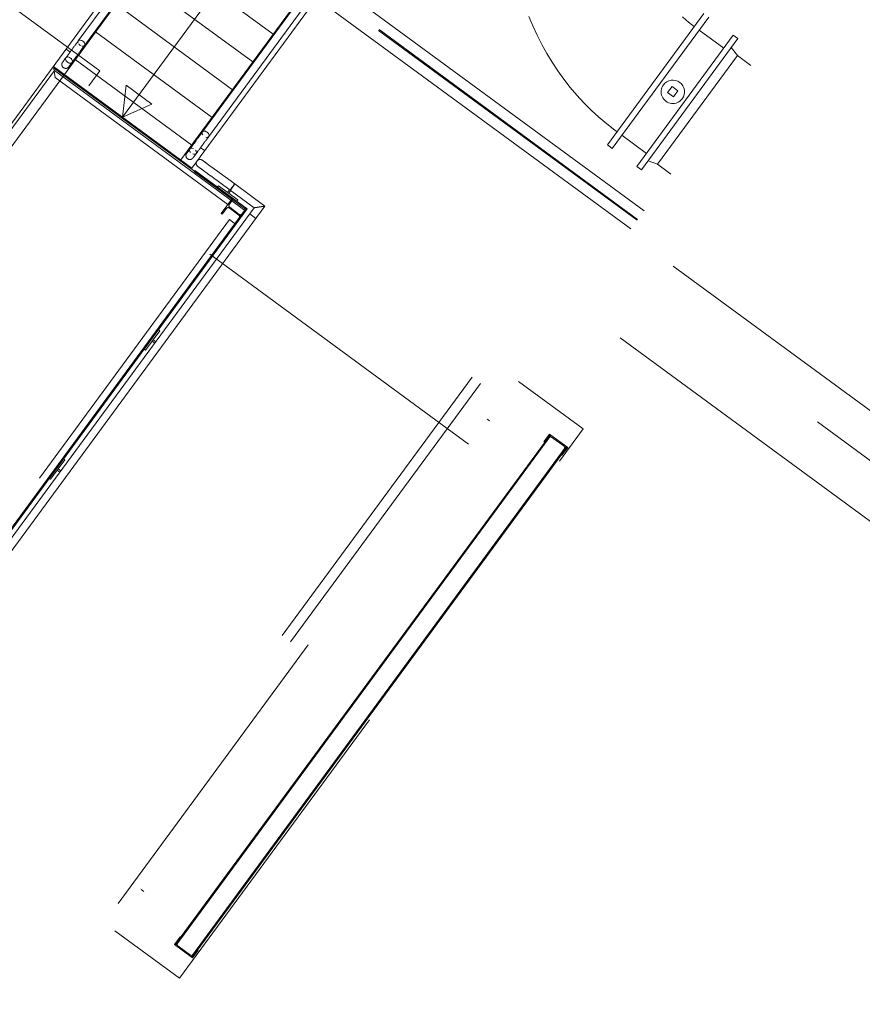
# Model space of a CAD drawing. Header units: metres. Extents: x 135583 to 135939, y 457896 to 458258.
# Tile 61 of 256: x 135649.89 to 135655.14, y 458028.49 to 458034.63. Entities that reach past the tile are written whole.
import ezdxf

# ---------------------------------------------------------------- set-up
doc = ezdxf.new("R2010")
doc.units = ezdxf.units.M
doc.linetypes.add('Hidden', pattern=[4, 2, -2])
doc.layers.add('NIEUWE INSTALLATIE', color=250, linetype='Continuous', lineweight=0)

msp = doc.modelspace()

# ---------------------------------------------------------------- linework, layer by layer
at = {"layer": 'NIEUWE INSTALLATIE'}
for p, q in [((135663.007, 458051.9081), (135646.9306, 458030.0259)), ((135651.0272, 458035.4583), (135650.2461, 458034.3952)), ((135650.9489, 458035.4432), (135650.2535, 458034.4967)), ((135650.2924, 458034.4681), (135650.9878, 458035.4146)), ((135651.3585, 458035.1492), (135650.5291, 458034.0204)), ((135651.4674, 458034.5374), (135650.7421, 458035.0703)), ((135650.9714, 458033.8623), (135651.7525, 458034.9255)), ((135651.3405, 458034.3647), (135650.6152, 458034.8976)), ((135651.7225, 458034.8749), (135651.0271, 458033.9283)), ((135651.821, 458034.8752), (135653.7793, 458033.4364)), ((135651.821, 458034.8752), (135653.7793, 458033.4364)), ((135651.066, 458033.8997), (135651.7615, 458034.8463)), ((135653.6964, 458033.3236), (135651.7381, 458034.7623)), ((135653.6964, 458033.3236), (135651.7381, 458034.7623)), ((135651.2136, 458034.192), (135650.4883, 458034.7249)), ((135654.152, 458034.6666), (135653.551, 458033.8486)), ((135654.1826, 458034.6441), (135653.5816, 458033.8261)), ((135651.0867, 458034.0193), (135650.3614, 458034.5522)), ((135654.2759, 458034.4502), (135654.1228, 458034.5627)), ((135650.2677, 458034.5014), (135650.2752, 458034.4994)), ((135650.2752, 458034.4994), (135650.2824, 458034.4953)), ((135653.7348, 458033.7136), (135654.3357, 458034.5316)), ((135654.3639, 458034.5109), (135653.763, 458033.6929)), ((135654.3639, 458034.5109), (135654.3357, 458034.5316)), ((135650.1776, 458034.4455), (135650.2032, 458034.4267)), ((135650.2635, 458034.4695), (135650.2576, 458034.4749)), ((135650.2707, 458034.4654), (135650.2635, 458034.4695)), ((135650.2921, 458034.4677), (135650.2924, 458034.468)), ((135650.2927, 458034.4831), (135650.2945, 458034.4764)), ((135654.3619, 458034.405), (135654.3228, 458034.4548)), ((135650.2461, 458034.3952), (135650.1665, 458034.2868)), ((135650.2346, 458034.3795), (135650.1665, 458034.2868)), ((135650.9599, 458033.8466), (135650.2346, 458034.3795)), ((135654.3619, 458034.405), (135653.8633, 458033.7265)), ((135654.4457, 458034.3435), (135654.3619, 458034.405)), ((135650.5291, 458034.0204), (135650.5511, 458034.2192)), ((135650.7123, 458034.1008), (135650.5511, 458034.2192)), ((135653.9538, 458034.211), (135653.9265, 458034.1739)), ((135653.9908, 458034.1838), (135653.9538, 458034.211)), ((135653.9636, 458034.1467), (135653.9908, 458034.1838)), ((135653.9265, 458034.1739), (135653.9636, 458034.1467)), ((135650.5291, 458034.0204), (135650.7123, 458034.1008)), ((135651.0658, 458033.8993), (135651.066, 458033.8997)), ((135653.6414, 458033.9075), (135653.7946, 458033.795)), ((135650.8918, 458033.754), (135650.9714, 458033.8623)), ((135650.8918, 458033.754), (135650.9599, 458033.8466)), ((135650.979, 458033.8567), (135650.9714, 458033.8623)), ((135650.9844, 458033.8155), (135650.9886, 458033.8089)), ((135651.0399, 458033.812), (135651.0121, 458033.8324)), ((135653.551, 458033.8486), (135653.5816, 458033.8261)), ((135651.2283, 458033.6039), (135651.1074, 458033.6927)), ((135653.7348, 458033.7136), (135653.763, 458033.6929)), ((135653.8041, 458033.7489), (135653.8633, 458033.7265)), ((135653.8633, 458033.7265), (135653.9472, 458033.6649)), ((135650.9804, 458033.6888), (135650.9757, 458033.6824)), ((135650.9757, 458033.6824), (135651.1772, 458033.5344)), ((135651.1819, 458033.5408), (135650.9804, 458033.6888)), ((135651.0788, 458033.6538), (135651.078, 458033.6544)), ((135651.0788, 458033.6538), (135651.1997, 458033.565)), ((135651.1274, 458033.5933), (135651.1215, 458033.5852)), ((135651.2483, 458033.5045), (135651.1274, 458033.5933)), ((135651.4163, 458033.4658), (135651.2283, 458033.604)), ((135651.1772, 458033.5344), (135651.1819, 458033.5408)), ((135651.1772, 458033.5344), (135651.1819, 458033.5408)), ((135651.1772, 458033.5344), (135651.2956, 458033.4473)), ((135651.3068, 458033.449), (135651.1819, 458033.5408)), ((135651.196, 458033.5684), (135651.1838, 458033.5518)), ((135651.1838, 458033.5518), (135651.1919, 458033.5459)), ((135651.1919, 458033.5459), (135651.204, 458033.5625)), ((135651.1997, 458033.565), (135651.3488, 458033.4555)), ((135651.2956, 458033.4473), (135648.9664, 458030.277)), ((135648.9681, 458030.2658), (135651.3068, 458033.449)), ((135651.3488, 458033.4555), (135648.9746, 458030.2238)), ((135648.9849, 458030.1563), (135651.4163, 458033.4658)), ((135651.2424, 458033.4964), (135651.2483, 458033.5045)), ((135651.3068, 458033.449), (135651.2956, 458033.4473)), ((135650.672, 458032.568), (135650.7608, 458032.6889)), ((135650.7608, 458032.6889), (135650.7527, 458032.6948)), ((135650.7194, 458032.6325), (135650.7134, 458032.6245)), ((135650.7134, 458032.6245), (135650.73, 458032.6123)), ((135650.7359, 458032.6204), (135650.7194, 458032.6325)), ((135653.6312, 458032.6437), (135668.7416, 458021.5424)), ((135650.6639, 458032.574), (135650.672, 458032.568)), ((135652.8088, 458032.1324), (135652.8008, 458032.1383)), ((135652.8169, 458032.1265), (135652.8088, 458032.1324)), ((135650.8631, 458028.8573), (135653.1974, 458032.0347)), ((135650.8631, 458028.8573), (135653.1974, 458032.0347)), ((135653.1907, 458032.0441), (135653.1552, 458031.9958)), ((135653.1907, 458032.0441), (135653.1552, 458031.9958)), ((135653.1622, 458031.9969), (135653.1901, 458032.0349)), ((135653.1622, 458031.9969), (135653.1901, 458032.0349)), ((135653.1622, 458031.9969), (135653.1901, 458032.0349)), ((135653.1622, 458031.9969), (135653.1901, 458032.0349)), ((135653.195, 458032.0381), (135653.19, 458032.0313)), ((135653.195, 458032.0381), (135653.19, 458032.0313)), ((135653.1902, 458032.035), (135653.1948, 458032.0412)), ((135653.1902, 458032.035), (135653.1948, 458032.0412)), ((135653.3035, 458031.9613), (135653.1907, 458032.0441)), ((135653.3035, 458031.9613), (135653.1907, 458032.0441)), ((135653.1964, 458032.04), (135653.195, 458032.0382)), ((135653.1964, 458032.04), (135653.195, 458032.0382)), ((135653.1964, 458032.04), (135653.195, 458032.0382)), ((135653.1964, 458032.04), (135653.195, 458032.0382)), ((135653.1974, 458032.0347), (135653.1996, 458032.0376)), ((135653.1974, 458032.0347), (135653.1996, 458032.0376)), ((135653.1974, 458032.0347), (135653.1996, 458032.0376)), ((135653.1974, 458032.0347), (135653.1996, 458032.0376)), ((135653.1713, 458032.0059), (135650.8828, 458028.8909)), ((135653.1713, 458032.0059), (135650.8828, 458028.8909)), ((135650.8886, 458028.9023), (135653.1622, 458031.9969)), ((135650.8886, 458028.9023), (135653.1622, 458031.9969)), ((135653.1622, 458031.9969), (135653.1895, 458032.0239)), ((135653.1622, 458031.9969), (135653.1895, 458032.0239)), ((135653.1899, 458032.0312), (135653.1713, 458032.0059)), ((135653.1899, 458032.0312), (135653.1713, 458032.0059)), ((135653.1899, 458032.0312), (135653.1713, 458032.0059)), ((135653.1899, 458032.0312), (135653.1713, 458032.0059)), ((135653.2035, 458032.0261), (135653.2825, 458031.9681)), ((135653.2035, 458032.0261), (135653.2825, 458031.9681)), ((135650.9582, 458028.7875), (135653.2925, 458031.9648)), ((135650.9582, 458028.7875), (135653.2925, 458031.9648)), ((135653.2728, 458031.9313), (135650.9843, 458028.8163)), ((135653.2728, 458031.9313), (135650.9843, 458028.8163)), ((135653.267, 458031.9199), (135650.9934, 458028.8253)), ((135653.267, 458031.9199), (135650.9934, 458028.8253)), ((135653.2995, 458031.9642), (135653.267, 458031.9199)), ((135653.2995, 458031.9642), (135653.267, 458031.9199)), ((135653.2995, 458031.9642), (135653.267, 458031.9199)), ((135653.2995, 458031.9642), (135653.267, 458031.9199)), ((135653.2846, 458031.9541), (135653.267, 458031.9199)), ((135653.2846, 458031.9541), (135653.267, 458031.9199)), ((135653.268, 458031.9129), (135653.3035, 458031.9613)), ((135653.268, 458031.9129), (135653.3035, 458031.9613)), ((135653.2915, 458031.9566), (135653.2729, 458031.9313)), ((135653.2915, 458031.9566), (135653.2729, 458031.9313)), ((135653.2915, 458031.9566), (135653.2729, 458031.9313)), ((135653.2915, 458031.9566), (135653.2729, 458031.9313)), ((135653.2965, 458031.9635), (135653.2915, 458031.9567)), ((135653.2965, 458031.9635), (135653.2915, 458031.9567)), ((135653.2925, 458031.9649), (135653.2947, 458031.9678)), ((135653.2925, 458031.9649), (135653.2947, 458031.9678)), ((135653.2925, 458031.9649), (135653.2947, 458031.9678)), ((135653.2925, 458031.9649), (135653.2947, 458031.9678)), ((135653.2979, 458031.9654), (135653.2966, 458031.9636)), ((135653.2979, 458031.9654), (135653.2966, 458031.9636)), ((135653.2979, 458031.9654), (135653.2966, 458031.9636)), ((135653.2979, 458031.9654), (135653.2966, 458031.9636)), ((135650.0803, 458031.7626), (135650.1691, 458031.8835)), ((135650.1691, 458031.8835), (135650.161, 458031.8894)), ((135650.1276, 458031.8271), (135650.1217, 458031.819)), ((135650.1217, 458031.819), (135650.1382, 458031.8069)), ((135650.1442, 458031.8149), (135650.1276, 458031.8271)), ((135650.0722, 458031.7685), (135650.0803, 458031.7626)), ((135650.6427, 458029.2135), (135650.6426, 458029.2133)), ((135650.6456, 458029.2049), (135650.6537, 458029.199)), ((135650.6537, 458029.199), (135650.6618, 458029.193)), ((135650.8876, 458028.9092), (135650.852, 458028.8609)), ((135650.8876, 458028.9092), (135650.852, 458028.8609)), ((135650.852, 458028.8609), (135650.9649, 458028.778)), ((135650.852, 458028.8609), (135650.9649, 458028.778)), ((135650.8561, 458028.8579), (135650.8607, 458028.8642)), ((135650.8561, 458028.8579), (135650.8607, 458028.8642)), ((135650.859, 458028.8586), (135650.8577, 458028.8568)), ((135650.859, 458028.8586), (135650.8577, 458028.8568)), ((135650.859, 458028.8586), (135650.8577, 458028.8568)), ((135650.859, 458028.8586), (135650.8577, 458028.8568)), ((135650.8641, 458028.8655), (135650.8591, 458028.8586)), ((135650.8641, 458028.8655), (135650.8591, 458028.8586)), ((135650.8607, 458028.8642), (135650.8886, 458028.9022)), ((135650.8607, 458028.8642), (135650.8886, 458028.9022)), ((135650.8607, 458028.8642), (135650.8886, 458028.9022)), ((135650.8607, 458028.8642), (135650.8886, 458028.9022)), ((135650.8609, 458028.8544), (135650.8631, 458028.8573)), ((135650.8609, 458028.8544), (135650.8631, 458028.8573)), ((135650.8609, 458028.8544), (135650.8631, 458028.8573)), ((135650.8609, 458028.8544), (135650.8631, 458028.8573)), ((135650.8827, 458028.8908), (135650.8641, 458028.8655)), ((135650.8827, 458028.8908), (135650.8641, 458028.8655)), ((135650.8827, 458028.8908), (135650.8641, 458028.8655)), ((135650.8827, 458028.8908), (135650.8641, 458028.8655)), ((135650.871, 458028.8681), (135650.8886, 458028.9023)), ((135650.871, 458028.8681), (135650.8886, 458028.9023)), ((135650.9521, 458028.7961), (135650.8731, 458028.8541)), ((135650.9521, 458028.7961), (135650.8731, 458028.8541)), ((135650.956, 458028.7845), (135650.9582, 458028.7874)), ((135650.956, 458028.7845), (135650.9582, 458028.7874)), ((135650.956, 458028.7845), (135650.9582, 458028.7874)), ((135650.956, 458028.7845), (135650.9582, 458028.7874)), ((135650.9606, 458028.784), (135650.9592, 458028.7822)), ((135650.9606, 458028.784), (135650.9592, 458028.7822)), ((135650.9606, 458028.784), (135650.9592, 458028.7822)), ((135650.9606, 458028.784), (135650.9592, 458028.7822)), ((135650.9656, 458028.7909), (135650.9606, 458028.784)), ((135650.9656, 458028.7909), (135650.9606, 458028.784)), ((135650.9934, 458028.8253), (135650.9608, 458028.781)), ((135650.9934, 458028.8253), (135650.9608, 458028.781)), ((135650.9934, 458028.8253), (135650.9608, 458028.781)), ((135650.9934, 458028.8253), (135650.9608, 458028.781)), ((135650.9649, 458028.778), (135651.0004, 458028.8264)), ((135650.9649, 458028.778), (135651.0004, 458028.8264)), ((135650.9843, 458028.8162), (135650.9657, 458028.7909)), ((135650.9843, 458028.8162), (135650.9657, 458028.7909)), ((135650.9843, 458028.8162), (135650.9657, 458028.7909)), ((135650.9843, 458028.8162), (135650.9657, 458028.7909)), ((135650.9934, 458028.8253), (135650.9661, 458028.7982)), ((135650.9934, 458028.8253), (135650.9661, 458028.7982))]:
    msp.add_line(p, q, dxfattribs=at)
at = {"layer": 'NIEUWE INSTALLATIE', "linetype": 'Hidden'}
for p, q in [((135651.821, 458034.8752), (135650.9603, 458033.7036)), ((135653.7362, 458033.3778), (135651.7779, 458034.8165)), ((135653.7362, 458033.3778), (135651.7779, 458034.8165)), ((135653.7395, 458033.3822), (135651.7812, 458034.821)), ((135653.7395, 458033.3822), (135651.7812, 458034.821)), ((135650.1868, 458034.458), (135649.7839, 458034.7541)), ((135650.1868, 458034.458), (135649.7839, 458034.7541)), ((135650.3883, 458034.31), (135650.1868, 458034.458)), ((135650.3883, 458034.31), (135650.1868, 458034.458)), ((135647.7677, 458031.1552), (135650.0993, 458034.3288)), ((135647.7677, 458031.1552), (135650.0993, 458034.3288)), ((135650.1042, 458034.3118), (135647.7755, 458031.1421)), ((135650.1042, 458034.3118), (135647.7755, 458031.1421)), ((135647.9509, 458030.9924), (135650.3883, 458034.31)), ((135647.9509, 458030.9924), (135650.3883, 458034.31)), ((135650.1087, 458034.2672), (135650.098, 458034.3371)), ((135650.098, 458034.3371), (135650.1087, 458034.2672)), ((135650.1087, 458034.2672), (135650.098, 458034.3371)), ((135650.098, 458034.3371), (135650.1087, 458034.2672)), ((135650.9603, 458033.7036), (135650.098, 458034.3371)), ((135651.2114, 458033.5117), (135650.0993, 458034.3288)), ((135651.2114, 458033.5117), (135650.0993, 458034.3288)), ((135651.2968, 458033.4355), (135650.1042, 458034.3118)), ((135651.2968, 458033.4355), (135650.1042, 458034.3118)), ((135650.1665, 458034.2868), (135647.8278, 458031.1036)), ((135650.1665, 458034.2868), (135647.8278, 458031.1036)), ((135647.8292, 458031.1646), (135650.1087, 458034.2672)), ((135647.8292, 458031.1646), (135650.1087, 458034.2672)), ((135650.1087, 458034.2672), (135651.1853, 458033.4762)), ((135650.1087, 458034.2672), (135651.1853, 458033.4762)), ((135647.9084, 458031.0444), (135650.2471, 458034.2276)), ((135647.9084, 458031.0444), (135650.2471, 458034.2276)), ((135652.6853, 458031.9812), (135649.897, 458034.0297)), ((135652.6853, 458031.9812), (135649.897, 458034.0297)), ((135651.2149, 458033.5165), (135651.1439, 458033.4198)), ((135651.2149, 458033.5165), (135651.1439, 458033.4198)), ((135651.2149, 458033.5165), (135651.1853, 458033.4762)), ((135651.2149, 458033.5165), (135651.1853, 458033.4762)), ((135651.1945, 458033.4751), (135651.2214, 458033.5118)), ((135651.1945, 458033.4751), (135651.2214, 458033.5118)), ((135651.1503, 458033.4151), (135651.1773, 458033.4518)), ((135651.1503, 458033.4151), (135651.1773, 458033.4518)), ((135651.1941, 458033.4543), (135651.2537, 458033.4105)), ((135651.1941, 458033.4543), (135651.2537, 458033.4105)), ((135651.2567, 458033.4145), (135651.197, 458033.4584)), ((135651.2567, 458033.4145), (135651.197, 458033.4584)), ((135651.3004, 458033.4538), (135651.2957, 458033.4474)), ((135651.3004, 458033.4538), (135651.2957, 458033.4474)), ((135651.1439, 458033.4198), (135651.1503, 458033.4151)), ((135651.1439, 458033.4198), (135651.1503, 458033.4151)), ((135651.3593, 458033.3897), (135651.3218, 458033.4172)), ((135651.3593, 458033.3897), (135651.3218, 458033.4172)), ((135651.1955, 458033.3819), (135648.9989, 458030.3921)), ((135651.1955, 458033.3819), (135648.9989, 458030.3921)), ((135649.0344, 458030.366), (135651.2309, 458033.3559)), ((135649.0344, 458030.366), (135651.2309, 458033.3559)), ((135651.1955, 458033.3819), (135651.2358, 458033.3523)), ((135651.1955, 458033.3819), (135651.2358, 458033.3523)), ((135651.2293, 458033.3571), (135651.2358, 458033.3523)), ((135651.2293, 458033.3571), (135651.2358, 458033.3523)), ((135653.9604, 458033.0918), (135669.514, 458021.6649)), ((135653.9604, 458033.0918), (135669.514, 458021.6649)), ((135669.366, 458021.4634), (135653.8124, 458032.8903)), ((135669.366, 458021.4634), (135653.8124, 458032.8903)), ((135652.7072, 458032.3994), (135650.3685, 458029.2162)), ((135652.7072, 458032.3994), (135650.3685, 458029.2162)), ((135652.7596, 458032.3609), (135650.4209, 458029.1777)), ((135652.7596, 458032.3609), (135650.4209, 458029.1777)), ((135653.4004, 458032.0762), (135652.9975, 458032.3723)), ((135653.4004, 458032.0762), (135652.9975, 458032.3723)), ((135650.5015, 458029.1184), (135652.8402, 458032.3017)), ((135650.5015, 458029.1184), (135652.8402, 458032.3017)), ((135650.8841, 458028.6512), (135653.4004, 458032.0762)), ((135650.8841, 458028.6512), (135653.4004, 458032.0762)), ((135647.9727, 458031.4106), (135650.7611, 458029.362)), ((135647.9727, 458031.4106), (135650.7611, 458029.362)), ((135650.4812, 458028.9472), (135650.8841, 458028.6512)), ((135650.4812, 458028.9472), (135650.8841, 458028.6512))]:
    msp.add_line(p, q, dxfattribs=at)
at = {"layer": 'NIEUWE INSTALLATIE', "flags": 128}
for points in [[(135653.0622, 458034.6492), (135653.0864, 458034.5897), (135653.113, 458034.5312), (135653.1419, 458034.4738), (135653.173, 458034.4176), (135653.2064, 458034.3627), (135653.242, 458034.3092), (135653.2796, 458034.2571), (135653.3194, 458034.2066), (135653.3611, 458034.1577), (135653.4047, 458034.1106), (135653.4502, 458034.0652), (135653.4974, 458034.0216), (135653.5464, 458033.98), (135653.597, 458033.9404), (135653.6109, 458033.9301)], [(135654.0921, 458034.5851), (135654.0669, 458034.6044), (135654.0425, 458034.6247), (135654.0189, 458034.6459)], [(135650.2535, 458034.4967), (135650.2516, 458034.4942), (135650.2498, 458034.4916), (135650.2478, 458034.489), (135650.2459, 458034.4863), (135650.2438, 458034.4835), (135650.2417, 458034.4807), (135650.2396, 458034.4778), (135650.2374, 458034.4749), (135650.2352, 458034.4719), (135650.233, 458034.4688), (135650.2307, 458034.4657), (135650.2284, 458034.4626), (135650.2261, 458034.4595), (135650.2238, 458034.4563), (135650.2215, 458034.4531), (135650.2191, 458034.4499), (135650.2167, 458034.4467), (135650.2144, 458034.4434), (135650.212, 458034.4402), (135650.2096, 458034.437), (135650.2073, 458034.4338), (135650.2049, 458034.4306), (135650.2026, 458034.4274), (135650.2003, 458034.4243), (135650.198, 458034.4212), (135650.1958, 458034.4181), (135650.1935, 458034.4151), (135650.1913, 458034.4121), (135650.1892, 458034.4092), (135650.1871, 458034.4063), (135650.185, 458034.4035), (135650.183, 458034.4007), (135650.181, 458034.398), (135650.1791, 458034.3954), (135650.1772, 458034.3929), (135650.1754, 458034.3904), (135650.1736, 458034.388), (135650.172, 458034.3857), (135650.1704, 458034.3836), (135650.1688, 458034.3815), (135650.1674, 458034.3795), (135650.166, 458034.3776), (135650.1647, 458034.3758), (135650.1634, 458034.3741), (135650.1623, 458034.3726), (135650.1612, 458034.3711), (135650.1602, 458034.3698), (135650.1593, 458034.3686), (135650.1585, 458034.3675), (135650.1578, 458034.3665), (135650.1572, 458034.3656), (135650.1567, 458034.3649), (135650.1562, 458034.3643), (135650.1559, 458034.3638), (135650.1556, 458034.3635), (135650.1555, 458034.3633), (135650.1554, 458034.3632)], [(135650.2532, 458034.4817), (135650.2513, 458034.4883), (135650.2521, 458034.4942), (135650.2535, 458034.4967)], [(135650.2535, 458034.4967), (135650.2554, 458034.4987), (135650.2608, 458034.5012), (135650.2677, 458034.5014)], [(135650.2824, 458034.4953), (135650.2885, 458034.4896), (135650.2927, 458034.4831)], [(135650.1943, 458034.3346), (135650.1944, 458034.3347), (135650.1945, 458034.3349), (135650.1948, 458034.3352), (135650.1951, 458034.3356), (135650.1955, 458034.3362), (135650.196, 458034.3369), (135650.1966, 458034.3377), (135650.1973, 458034.3387), (135650.1981, 458034.3398), (135650.199, 458034.341), (135650.2, 458034.3423), (135650.201, 458034.3437), (135650.2022, 458034.3453), (135650.2034, 458034.3469), (135650.2047, 458034.3487), (135650.2061, 458034.3506), (135650.2075, 458034.3525), (135650.209, 458034.3546), (135650.2106, 458034.3568), (135650.2123, 458034.359), (135650.214, 458034.3614), (135650.2158, 458034.3638), (135650.2177, 458034.3664), (135650.2196, 458034.369), (135650.2216, 458034.3717), (135650.2236, 458034.3744), (135650.2256, 458034.3772), (135650.2277, 458034.3801), (135650.2299, 458034.383), (135650.2321, 458034.386), (135650.2343, 458034.389), (135650.2366, 458034.3921), (135650.2388, 458034.3952), (135650.2412, 458034.3983), (135650.2435, 458034.4015), (135650.2458, 458034.4047), (135650.2482, 458034.4079), (135650.2505, 458034.4111), (135650.2529, 458034.4143), (135650.2553, 458034.4175), (135650.2576, 458034.4208), (135650.26, 458034.424), (135650.2623, 458034.4272), (135650.2647, 458034.4304), (135650.267, 458034.4335), (135650.2693, 458034.4366), (135650.2716, 458034.4397), (135650.2738, 458034.4428), (135650.276, 458034.4458), (135650.2782, 458034.4487), (135650.2803, 458034.4516), (135650.2824, 458034.4545), (135650.2844, 458034.4573), (135650.2864, 458034.46), (135650.2884, 458034.4626), (135650.2903, 458034.4652), (135650.2921, 458034.4677), (135650.2924, 458034.4681)], [(135650.2924, 458034.4681), (135650.2904, 458034.4661), (135650.285, 458034.4635), (135650.2782, 458034.4633)], [(135650.2945, 458034.4764), (135650.2937, 458034.4705), (135650.2924, 458034.4681)], [(135650.1554, 458034.3632), (135650.1555, 458034.3633), (135650.1556, 458034.3635), (135650.1558, 458034.3638), (135650.1562, 458034.3642), (135650.1566, 458034.3648), (135650.1571, 458034.3655), (135650.1577, 458034.3663), (135650.1584, 458034.3673), (135650.1592, 458034.3684), (135650.1593, 458034.3685)], [(135650.1858, 458034.3637), (135650.181, 458034.3679), (135650.1773, 458034.3726), (135650.1748, 458034.3776), (135650.1736, 458034.3825), (135650.174, 458034.3871), (135650.1758, 458034.3909), (135650.1789, 458034.3938), (135650.1831, 458034.3954), (135650.1882, 458034.3958), (135650.1937, 458034.3949), (135650.1993, 458034.3928), (135650.2047, 458034.3895)], [(135650.2047, 458034.3895), (135650.2094, 458034.3854), (135650.2132, 458034.3806), (135650.2157, 458034.3756), (135650.2168, 458034.3707), (135650.2165, 458034.3661), (135650.2147, 458034.3623), (135650.2116, 458034.3595), (135650.2073, 458034.3578), (135650.2023, 458034.3574), (135650.1968, 458034.3583), (135650.1911, 458034.3605), (135650.1858, 458034.3637)], [(135650.1606, 458034.3294), (135650.1598, 458034.33), (135650.1591, 458034.3306), (135650.1583, 458034.3313), (135650.1577, 458034.332), (135650.157, 458034.3327), (135650.1564, 458034.3334), (135650.1558, 458034.3342), (135650.1552, 458034.3349), (135650.1546, 458034.3357), (135650.1541, 458034.3365), (135650.1536, 458034.3374), (135650.1532, 458034.3382), (135650.1528, 458034.3391), (135650.1524, 458034.34), (135650.1521, 458034.3409), (135650.1518, 458034.3418), (135650.1515, 458034.3428), (135650.1513, 458034.3437), (135650.1511, 458034.3446), (135650.1509, 458034.3456), (135650.1508, 458034.3466), (135650.1508, 458034.3475), (135650.1507, 458034.3485), (135650.1507, 458034.3495), (135650.1508, 458034.3504), (135650.1508, 458034.3514), (135650.151, 458034.3523), (135650.1511, 458034.3533), (135650.1513, 458034.3542), (135650.1516, 458034.3552), (135650.1518, 458034.3561), (135650.1521, 458034.357), (135650.1525, 458034.3579), (135650.1528, 458034.3588), (135650.1533, 458034.3597), (135650.1537, 458034.3605), (135650.1542, 458034.3614), (135650.1547, 458034.3622), (135650.1553, 458034.363), (135650.1554, 458034.3632)], [(135650.1943, 458034.3346), (135650.1937, 458034.3338), (135650.1931, 458034.3331), (135650.1925, 458034.3324), (135650.1918, 458034.3317), (135650.1911, 458034.331), (135650.1904, 458034.3304), (135650.1896, 458034.3298), (135650.1888, 458034.3292), (135650.188, 458034.3287), (135650.1872, 458034.3282), (135650.1864, 458034.3277), (135650.1855, 458034.3272), (135650.1847, 458034.3268), (135650.1838, 458034.3265), (135650.1829, 458034.3261), (135650.1819, 458034.3258), (135650.181, 458034.3255), (135650.1801, 458034.3253), (135650.1791, 458034.3251), (135650.1782, 458034.325), (135650.1772, 458034.3249), (135650.1763, 458034.3248), (135650.1753, 458034.3248), (135650.1743, 458034.3248), (135650.1734, 458034.3248), (135650.1724, 458034.3249), (135650.1714, 458034.325), (135650.1705, 458034.3252), (135650.1695, 458034.3254), (135650.1686, 458034.3256), (135650.1677, 458034.3259), (135650.1668, 458034.3262), (135650.1658, 458034.3265), (135650.165, 458034.3269), (135650.1641, 458034.3273), (135650.1632, 458034.3277), (135650.1624, 458034.3282), (135650.1616, 458034.3287), (135650.1608, 458034.3293), (135650.1606, 458034.3294)], [(135650.1981, 458034.3398), (135650.1976, 458034.3391), (135650.1969, 458034.3381), (135650.1962, 458034.3372), (135650.1957, 458034.3365), (135650.1952, 458034.3358), (135650.1949, 458034.3353), (135650.1946, 458034.335), (135650.1944, 458034.3347), (135650.1943, 458034.3346)], [(135651.0271, 458033.9283), (135651.0253, 458033.9258), (135651.0234, 458033.9233), (135651.0215, 458033.9206), (135651.0195, 458033.9179), (135651.0175, 458033.9151), (135651.0154, 458033.9123), (135651.0133, 458033.9094), (135651.0111, 458033.9065), (135651.0089, 458033.9035), (135651.0067, 458033.9004), (135651.0044, 458033.8973), (135651.0021, 458033.8942), (135650.9998, 458033.8911), (135650.9975, 458033.8879), (135650.9951, 458033.8847), (135650.9927, 458033.8815), (135650.9904, 458033.8783), (135650.988, 458033.8751), (135650.9856, 458033.8718), (135650.9833, 458033.8686), (135650.9809, 458033.8654), (135650.9786, 458033.8622), (135650.9763, 458033.8591), (135650.9739, 458033.8559), (135650.9717, 458033.8528), (135650.9694, 458033.8497), (135650.9672, 458033.8467), (135650.965, 458033.8437), (135650.9628, 458033.8408), (135650.9607, 458033.8379), (135650.9586, 458033.8351), (135650.9566, 458033.8323), (135650.9546, 458033.8296), (135650.9527, 458033.827), (135650.9508, 458033.8245), (135650.949, 458033.822), (135650.9473, 458033.8196), (135650.9456, 458033.8174), (135650.944, 458033.8152), (135650.9425, 458033.8131), (135650.941, 458033.8111), (135650.9396, 458033.8092), (135650.9383, 458033.8074), (135650.9371, 458033.8057), (135650.9359, 458033.8042), (135650.9349, 458033.8027), (135650.9339, 458033.8014), (135650.933, 458033.8002), (135650.9322, 458033.7991), (135650.9315, 458033.7981), (135650.9309, 458033.7973), (135650.9303, 458033.7965), (135650.9299, 458033.7959), (135650.9295, 458033.7955), (135650.9293, 458033.7951), (135650.9291, 458033.7949), (135650.9291, 458033.7948)], [(135650.968, 458033.7662), (135650.968, 458033.7663), (135650.9682, 458033.7665), (135650.9684, 458033.7668), (135650.9687, 458033.7672), (135650.9692, 458033.7678), (135650.9697, 458033.7685), (135650.9703, 458033.7694), (135650.971, 458033.7703), (135650.9718, 458033.7714), (135650.9727, 458033.7726), (135650.9736, 458033.7739), (135650.9747, 458033.7753), (135650.9758, 458033.7769), (135650.977, 458033.7785), (135650.9783, 458033.7803), (135650.9797, 458033.7822), (135650.9812, 458033.7841), (135650.9827, 458033.7862), (135650.9843, 458033.7884), (135650.9859, 458033.7907), (135650.9877, 458033.793), (135650.9895, 458033.7955), (135650.9913, 458033.798), (135650.9932, 458033.8006), (135650.9952, 458033.8033), (135650.9972, 458033.806), (135650.9993, 458033.8088), (135651.0014, 458033.8117), (135651.0035, 458033.8146), (135651.0057, 458033.8176), (135651.008, 458033.8206), (135651.0102, 458033.8237), (135651.0125, 458033.8268), (135651.0148, 458033.8299), (135651.0171, 458033.8331), (135651.0195, 458033.8363), (135651.0218, 458033.8395), (135651.0242, 458033.8427), (135651.0266, 458033.8459), (135651.0289, 458033.8492), (135651.0313, 458033.8524), (135651.0336, 458033.8556), (135651.036, 458033.8588), (135651.0383, 458033.862), (135651.0406, 458033.8651), (135651.0429, 458033.8682), (135651.0452, 458033.8713), (135651.0474, 458033.8744), (135651.0497, 458033.8774), (135651.0518, 458033.8803), (135651.054, 458033.8832), (135651.0561, 458033.8861), (135651.0581, 458033.8889), (135651.0601, 458033.8916), (135651.062, 458033.8942), (135651.0639, 458033.8968), (135651.0657, 458033.8993), (135651.066, 458033.8997)], [(135651.0561, 458033.9269), (135651.0507, 458033.9301), (135651.0451, 458033.9323), (135651.0395, 458033.9332), (135651.0345, 458033.9328), (135651.0302, 458033.9311), (135651.0271, 458033.9283), (135651.0253, 458033.9245), (135651.025, 458033.9199), (135651.0261, 458033.915), (135651.0286, 458033.91)], [(135651.0481, 458033.8957), (135651.0536, 458033.8948), (135651.0587, 458033.8952), (135651.0629, 458033.8968), (135651.066, 458033.8997), (135651.0678, 458033.9035), (135651.0682, 458033.9081), (135651.067, 458033.913), (135651.0645, 458033.918), (135651.0608, 458033.9227), (135651.0561, 458033.9269)], [(135650.9533, 458033.801), (135650.9491, 458033.8075), (135650.9473, 458033.8142), (135650.9481, 458033.8201), (135650.9494, 458033.8225)], [(135650.9494, 458033.8225), (135650.9514, 458033.8245), (135650.9568, 458033.8271), (135650.9636, 458033.8273), (135650.9711, 458033.8252)], [(135650.9342, 458033.7611), (135650.9335, 458033.7616), (135650.9327, 458033.7623), (135650.932, 458033.7629), (135650.9313, 458033.7636), (135650.9306, 458033.7643), (135650.93, 458033.765), (135650.9294, 458033.7658), (135650.9288, 458033.7665), (135650.9283, 458033.7673), (135650.9278, 458033.7682), (135650.9273, 458033.769), (135650.9269, 458033.7699), (135650.9264, 458033.7707), (135650.9261, 458033.7716), (135650.9257, 458033.7725), (135650.9254, 458033.7734), (135650.9252, 458033.7744), (135650.9249, 458033.7753), (135650.9248, 458033.7763), (135650.9246, 458033.7772), (135650.9245, 458033.7782), (135650.9244, 458033.7791), (135650.9244, 458033.7801), (135650.9244, 458033.7811), (135650.9244, 458033.782), (135650.9245, 458033.783), (135650.9246, 458033.784), (135650.9248, 458033.7849), (135650.925, 458033.7859), (135650.9252, 458033.7868), (135650.9255, 458033.7877), (135650.9258, 458033.7886), (135650.9261, 458033.7895), (135650.9265, 458033.7904), (135650.9269, 458033.7913), (135650.9274, 458033.7922), (135650.9278, 458033.793), (135650.9284, 458033.7938), (135650.9289, 458033.7946), (135650.9291, 458033.7948)], [(135650.9291, 458033.7948), (135650.9291, 458033.7949), (135650.9292, 458033.7951), (135650.9295, 458033.7954), (135650.9298, 458033.7958), (135650.9302, 458033.7964), (135650.9308, 458033.7971), (135650.9314, 458033.798), (135650.9321, 458033.7989), (135650.9329, 458033.8), (135650.933, 458033.8002)], [(135650.968, 458033.7662), (135650.9674, 458033.7655), (135650.9668, 458033.7647), (135650.9661, 458033.764), (135650.9655, 458033.7633), (135650.9648, 458033.7626), (135650.964, 458033.762), (135650.9633, 458033.7614), (135650.9625, 458033.7608), (135650.9617, 458033.7603), (135650.9609, 458033.7598), (135650.96, 458033.7593), (135650.9592, 458033.7588), (135650.9583, 458033.7584), (135650.9574, 458033.7581), (135650.9565, 458033.7577), (135650.9556, 458033.7574), (135650.9547, 458033.7572), (135650.9537, 458033.7569), (135650.9528, 458033.7567), (135650.9518, 458033.7566), (135650.9509, 458033.7565), (135650.9499, 458033.7564), (135650.9489, 458033.7564), (135650.948, 458033.7564), (135650.947, 458033.7564), (135650.946, 458033.7565), (135650.9451, 458033.7566), (135650.9441, 458033.7568), (135650.9432, 458033.757), (135650.9422, 458033.7572), (135650.9413, 458033.7575), (135650.9404, 458033.7578), (135650.9395, 458033.7581), (135650.9386, 458033.7585), (135650.9377, 458033.7589), (135650.9369, 458033.7594), (135650.936, 458033.7598), (135650.9352, 458033.7604), (135650.9344, 458033.7609), (135650.9342, 458033.7611)], [(135650.9883, 458033.7939), (135650.9864, 458033.7919), (135650.981, 458033.7894), (135650.9741, 458033.7892), (135650.9666, 458033.7912)], [(135650.9718, 458033.7714), (135650.9713, 458033.7707), (135650.9705, 458033.7697), (135650.9699, 458033.7688), (135650.9693, 458033.7681), (135650.9689, 458033.7675), (135650.9685, 458033.767), (135650.9683, 458033.7666), (135650.9681, 458033.7663), (135650.968, 458033.7662)], [(135650.9886, 458033.8089), (135650.9905, 458033.8023), (135650.9897, 458033.7964), (135650.9883, 458033.7939)], [(135650.993, 458033.7468), (135650.9936, 458033.7475), (135650.9942, 458033.7483), (135650.9949, 458033.749), (135650.9956, 458033.7497), (135650.9963, 458033.7504), (135650.997, 458033.751), (135650.9977, 458033.7516), (135650.9985, 458033.7522), (135650.9993, 458033.7527), (135651.0001, 458033.7532), (135651.001, 458033.7537), (135651.0018, 458033.7542), (135651.0027, 458033.7546), (135651.0036, 458033.7549), (135651.0045, 458033.7553), (135651.0054, 458033.7556), (135651.0064, 458033.7558), (135651.0073, 458033.7561), (135651.0082, 458033.7563), (135651.0092, 458033.7564), (135651.0102, 458033.7565), (135651.0111, 458033.7566), (135651.0121, 458033.7566), (135651.0131, 458033.7566), (135651.014, 458033.7566), (135651.015, 458033.7565), (135651.0159, 458033.7564), (135651.0169, 458033.7562), (135651.0178, 458033.756), (135651.0188, 458033.7558), (135651.0197, 458033.7555), (135651.0206, 458033.7552), (135651.0215, 458033.7549), (135651.0224, 458033.7545), (135651.0233, 458033.7541), (135651.0241, 458033.7536), (135651.025, 458033.7532), (135651.0258, 458033.7526), (135651.0266, 458033.7521), (135651.0268, 458033.7519)], [(135650.9982, 458033.713), (135650.9974, 458033.7136), (135650.9967, 458033.7142), (135650.996, 458033.7149), (135650.9953, 458033.7155), (135650.9946, 458033.7162), (135650.994, 458033.717), (135650.9934, 458033.7177), (135650.9928, 458033.7185), (135650.9923, 458033.7193), (135650.9918, 458033.7201), (135650.9913, 458033.721), (135650.9908, 458033.7218), (135650.9904, 458033.7227), (135650.99, 458033.7236), (135650.9897, 458033.7245), (135650.9894, 458033.7254), (135650.9891, 458033.7263), (135650.9889, 458033.7273), (135650.9887, 458033.7282), (135650.9886, 458033.7292), (135650.9885, 458033.7301), (135650.9884, 458033.7311), (135650.9884, 458033.7321), (135650.9884, 458033.733), (135650.9884, 458033.734), (135650.9885, 458033.735), (135650.9886, 458033.7359), (135650.9888, 458033.7369), (135650.9889, 458033.7378), (135650.9892, 458033.7388), (135650.9894, 458033.7397), (135650.9898, 458033.7406), (135650.9901, 458033.7415), (135650.9905, 458033.7424), (135650.9909, 458033.7433), (135650.9913, 458033.7441), (135650.9918, 458033.745), (135650.9923, 458033.7458), (135650.9929, 458033.7466), (135650.993, 458033.7468)], [(135651.0034, 458033.7092), (135651.0026, 458033.7098), (135651.0016, 458033.7105), (135651.0007, 458033.7112), (135651, 458033.7117), (135650.9994, 458033.7122), (135650.9989, 458033.7125), (135650.9985, 458033.7128), (135650.9983, 458033.7129), (135650.9982, 458033.713)], [(135650.9982, 458033.713), (135650.9983, 458033.713), (135650.9985, 458033.7128), (135650.9988, 458033.7126), (135650.9992, 458033.7123), (135650.9998, 458033.7118), (135651.0005, 458033.7113), (135651.0013, 458033.7107), (135651.0023, 458033.71), (135651.0034, 458033.7092), (135651.0046, 458033.7083), (135651.0059, 458033.7074), (135651.0073, 458033.7063), (135651.0089, 458033.7052), (135651.0105, 458033.704), (135651.0123, 458033.7027), (135651.0142, 458033.7013), (135651.0161, 458033.6999), (135651.0182, 458033.6983), (135651.0204, 458033.6967), (135651.0226, 458033.6951), (135651.025, 458033.6933), (135651.0274, 458033.6915), (135651.03, 458033.6897), (135651.0326, 458033.6878), (135651.0352, 458033.6858), (135651.038, 458033.6838), (135651.0408, 458033.6817), (135651.0437, 458033.6796), (135651.0466, 458033.6775), (135651.0496, 458033.6753), (135651.0526, 458033.673), (135651.0557, 458033.6708), (135651.0588, 458033.6685), (135651.0619, 458033.6662), (135651.0651, 458033.6639), (135651.0683, 458033.6615), (135651.0715, 458033.6592), (135651.0747, 458033.6568), (135651.0779, 458033.6545), (135651.0788, 458033.6538)], [(135651.0268, 458033.7519), (135651.0269, 458033.7519), (135651.0271, 458033.7518), (135651.0274, 458033.7515), (135651.0278, 458033.7512), (135651.0284, 458033.7508), (135651.0291, 458033.7502), (135651.0299, 458033.7496), (135651.0309, 458033.7489), (135651.032, 458033.7481), (135651.0323, 458033.7479)], [(135651.1074, 458033.6927), (135651.1042, 458033.6951), (135651.1009, 458033.6975), (135651.0977, 458033.6998), (135651.0945, 458033.7022), (135651.0914, 458033.7045), (135651.0882, 458033.7068), (135651.0851, 458033.7091), (135651.082, 458033.7114), (135651.079, 458033.7136), (135651.076, 458033.7158), (135651.0731, 458033.718), (135651.0702, 458033.7201), (135651.0673, 458033.7222), (135651.0646, 458033.7242), (135651.0619, 458033.7262), (135651.0593, 458033.7281), (135651.0567, 458033.73), (135651.0542, 458033.7318), (135651.0519, 458033.7335), (135651.0496, 458033.7352), (135651.0474, 458033.7368), (135651.0453, 458033.7384), (135651.0433, 458033.7398), (135651.0414, 458033.7412), (135651.0396, 458033.7426), (135651.0379, 458033.7438), (135651.0363, 458033.745), (135651.0349, 458033.746), (135651.0335, 458033.747), (135651.0323, 458033.7479), (135651.0312, 458033.7487), (135651.0302, 458033.7495), (135651.0293, 458033.7501), (135651.0286, 458033.7506), (135651.028, 458033.7511), (135651.0275, 458033.7514), (135651.0271, 458033.7517), (135651.0269, 458033.7519), (135651.0268, 458033.7519)]]:
    msp.add_lwpolyline(points, dxfattribs=at)
at = {"layer": 'NIEUWE INSTALLATIE'}
for start, end in [(323.696, 143.696), (143.696, 323.696)]:
    msp.add_arc((135653.9587, 458034.1788), 0.073, start, end, dxfattribs=at)
for centre, major_axis, ratio, start_param, end_param in [((135651.214, 458033.5845), (0.0143, 0.0195), 0.000001, 3.926991, 10.037003), ((135651.214, 458033.5845), (0.0143, 0.0195), 0.000001, 3.998665, 10.038021), ((135651.214, 458033.5845), (0.0143, 0.0195), 0.000001, 0, 3.926991), ((135651.214, 458033.5845), (0.0143, 0.0195), 0.000001, 0, 5.063268), ((135651.214, 458033.5845), (0.0143, 0.0195), 0.000001, 3.926991, 3.944321), ((135651.214, 458033.5845), (0.0143, 0.0195), 0.000001, 4.18879, 4.543061), ((135651.214, 458033.5845), (0.0143, 0.0195), 0.000001, 4.45059, 5.470765), ((135651.214, 458033.5845), (0.0143, 0.0195), 0.000001, 5.067619, 5.327869), ((135651.214, 458033.5845), (0.0143, 0.0195), 0.000001, 5.331155, 5.497787), ((135651.214, 458033.5845), (-0.0143, -0.0195), 0.000001, 2.490222, 2.617994), ((135651.214, 458033.5845), (0.0103, 0.0219), 1, 2.737991, 2.872999), ((135653.1582, 458031.9998), (0.00428, 0.00259), 1, 3.534292, 5.105088), ((135653.1582, 458031.9998), (0.00428, 0.00259), 1, 3.534292, 5.105088), ((135653.1976, 458032.018), (-0.00592, -0.00806), 1, 3.141593, 4.712389), ((135653.1976, 458032.018), (-0.00592, -0.00806), 1, 3.141593, 4.712389), ((135653.271, 458031.9169), (-0.00196, -0.0046), 1, 4.480565, 6.051362), ((135653.271, 458031.9169), (-0.00196, -0.0046), 1, 4.480565, 6.051362), ((135653.2766, 458031.96), (0.00761, 0.00648), 1, 4.944213, 6.515009), ((135653.2766, 458031.96), (0.00761, 0.00648), 1, 4.944213, 6.515009), ((135650.8846, 458028.9052), (0.00196, 0.0046), 1, 4.480565, 6.051362), ((135650.8846, 458028.9052), (0.00196, 0.0046), 1, 4.480565, 6.051362), ((135650.879, 458028.8622), (-0.00761, -0.00648), 1, 4.944213, 6.515009), ((135650.879, 458028.8622), (-0.00761, -0.00648), 1, 4.944213, 6.515009), ((135650.958, 458028.8041), (0.00592, 0.00806), 1, 3.141593, 4.712389), ((135650.958, 458028.8041), (0.00592, 0.00806), 1, 3.141593, 4.712389), ((135650.9974, 458028.8223), (-0.00428, -0.00259), 1, 3.534292, 5.105088), ((135650.9974, 458028.8223), (-0.00428, -0.00259), 1, 3.534292, 5.105088)]:
    msp.add_ellipse(centre, major_axis=major_axis, ratio=ratio, start_param=start_param, end_param=end_param, dxfattribs=at)
at = {"layer": 'NIEUWE INSTALLATIE', "linetype": 'Hidden'}
for centre, major_axis, start_param, end_param in [((135651.187, 458033.4447), (-0.00967, 0.0071), 4.712389, 6.283185), ((135651.187, 458033.4447), (-0.00967, 0.0071), 4.712389, 6.283185), ((135651.2041, 458033.468), (-0.00967, 0.0071), 0, 1.570796), ((135651.2041, 458033.468), (-0.00967, 0.0071), 0, 1.570796), ((135651.2466, 458033.4008), (-0.00967, 0.0071), 3.141593, 4.712389), ((135651.2466, 458033.4008), (-0.00967, 0.0071), 3.141593, 4.712389), ((135651.2638, 458033.4242), (-0.0119, -0.0018), 0.785398, 2.356195), ((135651.2638, 458033.4242), (-0.0119, -0.0018), 0.785398, 2.356195), ((135653.1582, 458031.9998), (0.005, 0.0001), 5.366887, 5.628687), ((135653.1582, 458031.9998), (0.005, 0.0001), 5.366887, 5.628687), ((135653.1582, 458031.9998), (0.005, 0.0001), 5.366887, 5.628687), ((135653.1582, 458031.9998), (0.005, 0.0001), 5.366887, 5.628687), ((135653.271, 458031.9169), (-0.00182, -0.00466), 5.759587, 6.021386), ((135653.271, 458031.9169), (-0.00182, -0.00466), 5.759587, 6.021386), ((135653.271, 458031.9169), (-0.00182, -0.00466), 5.759587, 6.021386), ((135653.271, 458031.9169), (-0.00182, -0.00466), 5.759587, 6.021386), ((135650.8846, 458028.9052), (0.00182, 0.00466), 5.759587, 6.021386), ((135650.8846, 458028.9052), (0.00182, 0.00466), 5.759587, 6.021386), ((135650.8846, 458028.9052), (0.00182, 0.00466), 5.759587, 6.021386), ((135650.8846, 458028.9052), (0.00182, 0.00466), 5.759587, 6.021386), ((135650.9974, 458028.8223), (-0.005, -0.0001), 5.366887, 5.628687), ((135650.9974, 458028.8223), (-0.005, -0.0001), 5.366887, 5.628687), ((135650.9974, 458028.8223), (-0.005, -0.0001), 5.366887, 5.628687), ((135650.9974, 458028.8223), (-0.005, -0.0001), 5.366887, 5.628687)]:
    msp.add_ellipse(centre, major_axis=major_axis, ratio=1, start_param=start_param, end_param=end_param, dxfattribs=at)
at = {"layer": 'NIEUWE INSTALLATIE'}
for points in [[(135651.2283, 458033.6039), (135651.2272, 458033.6047), (135651.226, 458033.6054), (135651.2248, 458033.6061)], [(135651.1966, 458033.5677), (135651.1964, 458033.5679), (135651.1961, 458033.5682), (135651.1959, 458033.5684)]]:
    msp.add_open_spline(points, degree=3, dxfattribs=at)
for points, knots in [([(135651.1959, 458033.5684), (135651.1961, 458033.5682), (135651.1973, 458033.5669), (135651.1986, 458033.5658), (135651.1997, 458033.565)], [0.8443651, 0.8443651, 0.8443651, 0.8443651, 0.875, 1, 1, 1, 1]), ([(135651.4163, 458033.4658), (135651.4163, 458033.4658), (135651.4158, 458033.4657), (135651.4139, 458033.4654), (135651.4119, 458033.4651), (135651.4099, 458033.4648), (135651.408, 458033.4645), (135651.406, 458033.4642), (135651.4038, 458033.4639), (135651.4013, 458033.4635), (135651.3995, 458033.4632), (135651.3975, 458033.4629), (135651.3955, 458033.4626), (135651.3934, 458033.4623), (135651.3913, 458033.462), (135651.3892, 458033.4616), (135651.387, 458033.4613), (135651.3848, 458033.461), (135651.3826, 458033.4606), (135651.3804, 458033.4603), (135651.3782, 458033.46), (135651.376, 458033.4596), (135651.3738, 458033.4593), (135651.3717, 458033.459), (135651.3697, 458033.4587), (135651.3676, 458033.4583), (135651.3657, 458033.458), (135651.3638, 458033.4578), (135651.3614, 458033.4574), (135651.3592, 458033.4571), (135651.3572, 458033.4567), (135651.3553, 458033.4565), (135651.3533, 458033.4561), (135651.3513, 458033.4558), (135651.3494, 458033.4556), (135651.3488, 458033.4555), (135651.3488, 458033.4555)], [-1, -1, -1, -1, -0.916667, -0.875, -0.833333, -0.791667, -0.770833, -0.75, -0.708333, -0.6875, -0.666667, -0.645833, -0.625, -0.604167, -0.583333, -0.5625, -0.541667, -0.520833, -0.5, -0.479167, -0.458333, -0.4375, -0.416667, -0.395833, -0.375, -0.354167, -0.333333, -0.3125, -0.291667, -0.25, -0.229167, -0.208333, -0.166667, -0.125, -0.083333, 0, 0, 0, 0])]:
    msp.add_open_spline(points, degree=3, knots=knots, dxfattribs=at)

doc.saveas('drawing.dxf')
